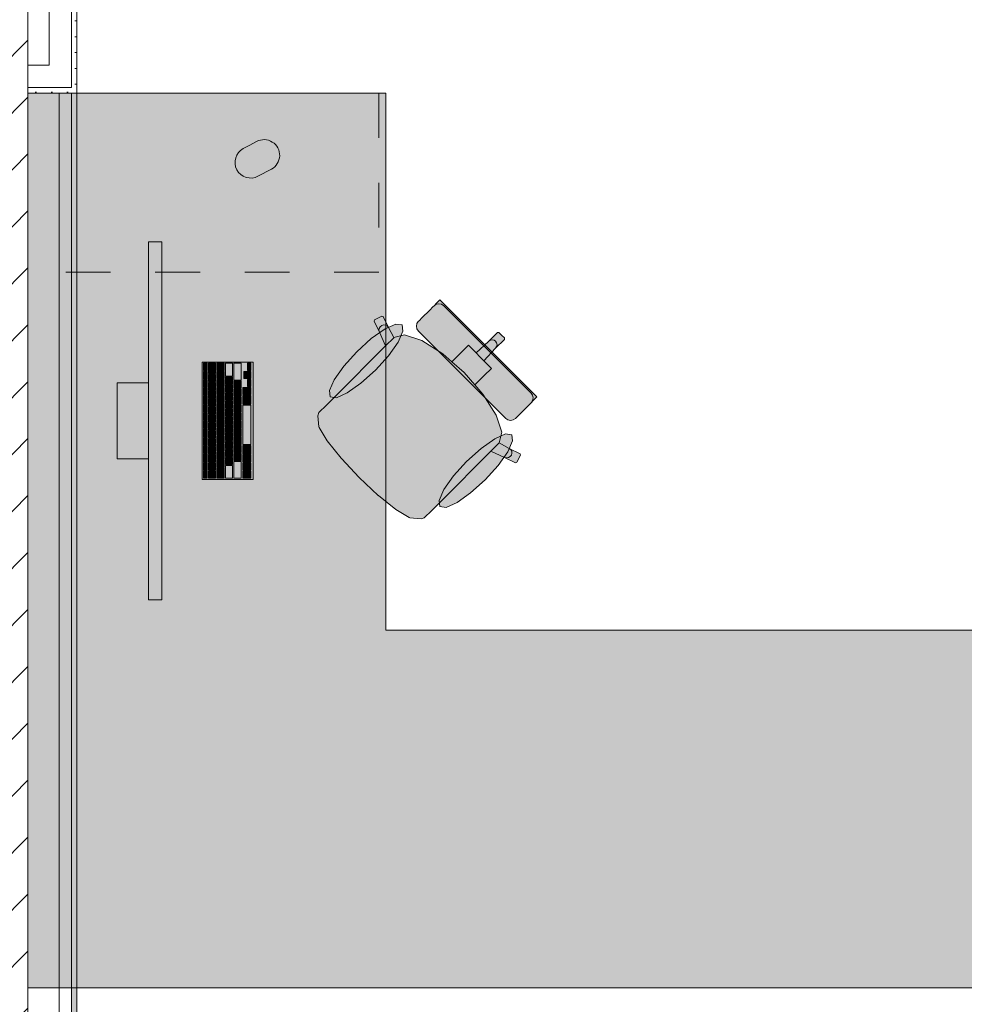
# Model space of a CAD drawing. Header units: metres. Extents: x -3.6 to 84.5, y -11 to 16.8.
# Tile 190 of 256: x 36.6 to 38.7, y 10.7 to 12.9. Entities that reach past the tile are written whole.
import ezdxf

# ---------------------------------------------------------------- set-up
doc = ezdxf.new("R2010")
doc.units = ezdxf.units.M
doc.header["$MEASUREMENT"] = 0
doc.linetypes.add('Strichlinie eng', pattern=[0.115, 0.075, -0.04])
doc.linetypes.add('Wipeout_Contour', pattern=[1, 0, -1])
for name, color, linetype in [('605 - Struktur.Wand Innen', 7, 'Continuous'), ('701 - Einrichtung.Möbel', 7, 'Continuous'), ('Neubau_606 - Struktur.Wand Innen Ausbau', 7, 'Continuous'), ('Neubau_653 - Abdeckung.TB Verkofferung', 7, 'Continuous')]:
    doc.layers.add(name, color=color, linetype=linetype)
pattern_1 = [(45, (0, 0), (-0.01767767, 0.01767767), [0, -0.025])]

msp = doc.modelspace()

# ---------------------------------------------------------------- hatches: boundary and pattern name
at = {"layer": '701 - Einrichtung.Möbel', "linetype": 'Continuous', "lineweight": 0, "true_color": 0x3a3a3a}
for points in [[(36.61, 10.69), (38.81, 10.69), (38.81, 11.49), (37.41, 11.49), (37.41, 12.69), (36.61, 12.69)], [(37.1066, 12.5741), (37.0916, 12.5661, 0.994302), (37.1245, 12.5043), (37.1545, 12.5203, 1), (37.1216, 12.5821)], [(36.9099, 11.5578), (36.9099, 12.3578), (36.8799, 12.3578), (36.8799, 11.5578)], [(37.483, 12.1582), (37.5806, 12.0606), (37.6398, 12.1197), (37.5313, 12.2282), (37.526, 12.2229), (37.5236, 12.2205), (37.5181, 12.215), (37.5156, 12.2125), (37.5085, 12.2054), (37.4911, 12.188), (37.4853, 12.1822), (37.4829, 12.1798), (37.4796, 12.1749), (37.4785, 12.169), (37.4797, 12.1632)], [(37.297, 12.0123), (37.2775, 11.9928), (37.2608, 11.9761), (37.2585, 11.9691), (37.2608, 11.9439), (37.2614, 11.9424), (37.2792, 11.913), (37.3107, 11.8739), (37.3112, 11.8733), (37.3509, 11.8309), (37.6691, 12.1491), (37.6629, 12.1553), (37.6597, 12.1552), (37.6398, 12.1353), (37.612, 12.1093), (37.5949, 12.1265), (37.5787, 12.1104), (37.5579, 12.0895), (37.5374, 12.1074), (37.4906, 12.137), (37.4523, 12.1497), (37.4284, 12.1436), (37.4161, 12.1663), (37.404, 12.1907), (37.4011, 12.1916), (37.3849, 12.1831), (37.3839, 12.1801), (37.3959, 12.1558), (37.4097, 12.1251)], [(37.3456, 12.1122), (37.3164, 12.0799), (37.2948, 12.0494), (37.2841, 12.0252), (37.2859, 12.0112), (37.2999, 12.0094), (37.3241, 12.0201), (37.3546, 12.0417), (37.3869, 12.0709), (37.4161, 12.1032), (37.4377, 12.1338), (37.4484, 12.1579), (37.4466, 12.1719), (37.4326, 12.1737), (37.4085, 12.163), (37.3779, 12.1414)], [(37.5323, 11.7769), (37.6451, 11.8897), (37.6758, 11.8759), (37.7001, 11.8639), (37.7031, 11.8649), (37.7116, 11.881), (37.7107, 11.884), (37.6863, 11.896), (37.6636, 11.9084), (37.6697, 11.9323), (37.657, 11.9706), (37.6274, 12.0174), (37.6095, 12.0378), (37.6304, 12.0587), (37.6465, 12.0749), (37.6294, 12.092), (37.6553, 12.1198), (37.6752, 12.1397), (37.6753, 12.1429), (37.6691, 12.1491), (37.3509, 11.8309), (37.3933, 11.7911), (37.3939, 11.7907), (37.433, 11.7592), (37.4624, 11.7414), (37.464, 11.7408), (37.4891, 11.7384), (37.4961, 11.7407), (37.5128, 11.7575)], [(37.6782, 11.963), (37.6832, 11.9596), (37.689, 11.9585), (37.6949, 11.9596), (37.6998, 11.9629), (37.7023, 11.9653), (37.708, 11.9711), (37.7254, 11.9885), (37.7326, 11.9956), (37.735, 11.9981), (37.7405, 12.0036), (37.7429, 12.006), (37.7482, 12.0113), (37.6398, 12.1197), (37.5806, 12.0606)], [(37.1139, 11.8268), (37.1139, 12.0888), (36.9999, 12.0888), (36.9999, 11.8268)], [(37.0109, 12.0783), (37.0109, 12.0866), (37.0107, 12.0868), (37.0031, 12.0868), (37.0029, 12.0866), (37.0029, 12.07), (37.0031, 12.0698), (37.0107, 12.0698), (37.0109, 12.07)], [(37.0299, 12.0748), (37.0299, 12.0861), (37.0297, 12.0863), (37.0141, 12.0863), (37.0139, 12.0861), (37.0139, 12.0635), (37.0141, 12.0633), (37.0297, 12.0633), (37.0299, 12.0635)], [(37.0489, 12.0783), (37.0489, 12.0861), (37.0487, 12.0863), (37.0331, 12.0863), (37.0329, 12.0861), (37.0329, 12.0705), (37.0331, 12.0703), (37.0487, 12.0703), (37.0489, 12.0705)], [(37.0679, 12.0721), (37.0679, 12.0861), (37.0677, 12.0863), (37.0521, 12.0863), (37.0519, 12.0861), (37.0519, 12.058), (37.0521, 12.0578), (37.0677, 12.0578), (37.0679, 12.058)], [(37.0869, 12.0676), (37.0869, 12.0861), (37.0867, 12.0863), (37.0711, 12.0863), (37.0709, 12.0861), (37.0709, 12.049), (37.0711, 12.0488), (37.0867, 12.0488), (37.0869, 12.049)], [(37.1089, 12.0783), (37.1089, 12.0861), (37.1087, 12.0863), (37.1011, 12.0863), (37.1009, 12.0861), (37.1009, 12.0705), (37.1011, 12.0703), (37.1087, 12.0703), (37.1089, 12.0705)], [(37.0109, 12.0598), (37.0109, 12.0681), (37.0107, 12.0683), (37.0031, 12.0683), (37.0029, 12.0681), (37.0029, 12.0515), (37.0031, 12.0513), (37.0107, 12.0513), (37.0109, 12.0515)], [(37.0489, 12.0603), (37.0489, 12.0681), (37.0487, 12.0683), (37.0331, 12.0683), (37.0329, 12.0681), (37.0329, 12.0525), (37.0331, 12.0523), (37.0487, 12.0523), (37.0489, 12.0525)], [(37.1009, 12.0603), (37.1009, 12.0681), (37.1007, 12.0683), (37.0931, 12.0683), (37.0929, 12.0681), (37.0929, 12.0525), (37.0931, 12.0523), (37.1007, 12.0523), (37.1009, 12.0525)], [(37.1089, 12.0603), (37.1089, 12.0681), (37.1087, 12.0683), (37.1011, 12.0683), (37.1009, 12.0681), (37.1009, 12.0525), (37.1011, 12.0523), (37.1087, 12.0523), (37.1089, 12.0525)], [(36.8799, 12.0428), (36.8099, 12.0428), (36.8099, 11.8728), (36.8799, 11.8728)], [(37.0109, 12.0413), (37.0109, 12.0496), (37.0107, 12.0498), (37.0031, 12.0498), (37.0029, 12.0496), (37.0029, 12.033), (37.0031, 12.0328), (37.0107, 12.0328), (37.0109, 12.033)], [(37.0299, 12.0533), (37.0299, 12.0611), (37.0297, 12.0613), (37.0141, 12.0613), (37.0139, 12.0611), (37.0139, 12.0455), (37.0141, 12.0453), (37.0297, 12.0453), (37.0299, 12.0455)], [(37.0299, 12.0353), (37.0299, 12.0431), (37.0297, 12.0433), (37.0141, 12.0433), (37.0139, 12.0431), (37.0139, 12.0275), (37.0141, 12.0273), (37.0297, 12.0273), (37.0299, 12.0275)], [(37.0489, 12.0423), (37.0489, 12.0501), (37.0487, 12.0503), (37.0331, 12.0503), (37.0329, 12.0501), (37.0329, 12.0345), (37.0331, 12.0343), (37.0487, 12.0343), (37.0489, 12.0345)], [(37.0679, 12.0478), (37.0679, 12.0556), (37.0677, 12.0558), (37.0521, 12.0558), (37.0519, 12.0556), (37.0519, 12.04), (37.0521, 12.0398), (37.0677, 12.0398), (37.0679, 12.04)], [(37.0869, 12.0388), (37.0869, 12.0466), (37.0867, 12.0468), (37.0711, 12.0468), (37.0709, 12.0466), (37.0709, 12.031), (37.0711, 12.0308), (37.0867, 12.0308), (37.0869, 12.031)], [(37.1089, 12.0423), (37.1089, 12.0501), (37.1087, 12.0503), (37.1011, 12.0503), (37.1009, 12.0501), (37.1009, 12.0345), (37.1011, 12.0343), (37.1087, 12.0343), (37.1089, 12.0345)], [(37.0109, 12.0228), (37.0109, 12.0311), (37.0107, 12.0313), (37.0031, 12.0313), (37.0029, 12.0311), (37.0029, 12.0145), (37.0031, 12.0143), (37.0107, 12.0143), (37.0109, 12.0145)], [(37.0299, 12.0173), (37.0299, 12.0251), (37.0297, 12.0253), (37.0141, 12.0253), (37.0139, 12.0251), (37.0139, 12.0095), (37.0141, 12.0093), (37.0297, 12.0093), (37.0299, 12.0095)], [(37.0489, 12.0243), (37.0489, 12.0321), (37.0487, 12.0323), (37.0331, 12.0323), (37.0329, 12.0321), (37.0329, 12.0165), (37.0331, 12.0163), (37.0487, 12.0163), (37.0489, 12.0165)], [(37.0679, 12.0298), (37.0679, 12.0376), (37.0677, 12.0378), (37.0521, 12.0378), (37.0519, 12.0376), (37.0519, 12.022), (37.0521, 12.0218), (37.0677, 12.0218), (37.0679, 12.022)], [(37.0679, 12.0118), (37.0679, 12.0196), (37.0677, 12.0198), (37.0521, 12.0198), (37.0519, 12.0196), (37.0519, 12.004), (37.0521, 12.0038), (37.0677, 12.0038), (37.0679, 12.004)], [(37.0869, 12.0208), (37.0869, 12.0286), (37.0867, 12.0288), (37.0711, 12.0288), (37.0709, 12.0286), (37.0709, 12.013), (37.0711, 12.0128), (37.0867, 12.0128), (37.0869, 12.013)], [(37.1089, 12.0243), (37.1089, 12.0321), (37.1087, 12.0323), (37.0911, 12.0323), (37.0909, 12.0321), (37.0909, 12.0165), (37.0911, 12.0163), (37.1087, 12.0163), (37.1089, 12.0165)], [(37.0109, 12.0043), (37.0109, 12.0126), (37.0107, 12.0128), (37.0031, 12.0128), (37.0029, 12.0126), (37.0029, 11.996), (37.0031, 11.9958), (37.0107, 11.9958), (37.0109, 11.996)], [(37.0299, 11.9993), (37.0299, 12.0071), (37.0297, 12.0073), (37.0141, 12.0073), (37.0139, 12.0071), (37.0139, 11.9915), (37.0141, 11.9913), (37.0297, 11.9913), (37.0299, 11.9915)], [(37.0489, 12.0063), (37.0489, 12.0141), (37.0487, 12.0143), (37.0331, 12.0143), (37.0329, 12.0141), (37.0329, 11.9985), (37.0331, 11.9983), (37.0487, 11.9983), (37.0489, 11.9985)], [(37.0489, 11.9883), (37.0489, 11.9961), (37.0487, 11.9963), (37.0331, 11.9963), (37.0329, 11.9961), (37.0329, 11.9805), (37.0331, 11.9803), (37.0487, 11.9803), (37.0489, 11.9805)], [(37.0679, 11.9938), (37.0679, 12.0016), (37.0677, 12.0018), (37.0521, 12.0018), (37.0519, 12.0016), (37.0519, 11.986), (37.0521, 11.9858), (37.0677, 11.9858), (37.0679, 11.986)], [(37.0869, 12.0028), (37.0869, 12.0106), (37.0867, 12.0108), (37.0711, 12.0108), (37.0709, 12.0106), (37.0709, 11.995), (37.0711, 11.9948), (37.0867, 11.9948), (37.0869, 11.995)], [(37.1089, 12.0046), (37.1089, 12.0141), (37.1087, 12.0143), (37.0911, 12.0143), (37.0909, 12.0141), (37.0909, 11.995), (37.0911, 11.9948), (37.1087, 11.9948), (37.1089, 11.995)], [(37.0109, 11.9858), (37.0109, 11.9941), (37.0107, 11.9943), (37.0031, 11.9943), (37.0029, 11.9941), (37.0029, 11.9775), (37.0031, 11.9773), (37.0107, 11.9773), (37.0109, 11.9775)], [(37.0109, 11.9673), (37.0109, 11.9756), (37.0107, 11.9758), (37.0031, 11.9758), (37.0029, 11.9756), (37.0029, 11.959), (37.0031, 11.9588), (37.0107, 11.9588), (37.0109, 11.959)], [(37.0299, 11.9813), (37.0299, 11.9891), (37.0297, 11.9893), (37.0141, 11.9893), (37.0139, 11.9891), (37.0139, 11.9735), (37.0141, 11.9733), (37.0297, 11.9733), (37.0299, 11.9735)], [(37.0489, 11.9703), (37.0489, 11.9781), (37.0487, 11.9783), (37.0331, 11.9783), (37.0329, 11.9781), (37.0329, 11.9625), (37.0331, 11.9623), (37.0487, 11.9623), (37.0489, 11.9625)], [(37.0679, 11.9758), (37.0679, 11.9836), (37.0677, 11.9838), (37.0521, 11.9838), (37.0519, 11.9836), (37.0519, 11.968), (37.0521, 11.9678), (37.0677, 11.9678), (37.0679, 11.968)], [(37.0869, 11.9848), (37.0869, 11.9926), (37.0867, 11.9928), (37.0711, 11.9928), (37.0709, 11.9926), (37.0709, 11.977), (37.0711, 11.9768), (37.0867, 11.9768), (37.0869, 11.977)], [(37.0869, 11.9668), (37.0869, 11.9746), (37.0867, 11.9748), (37.0711, 11.9748), (37.0709, 11.9746), (37.0709, 11.959), (37.0711, 11.9588), (37.0867, 11.9588), (37.0869, 11.959)], [(37.1089, 11.9488), (37.1089, 11.9926), (37.1087, 11.9928), (37.0911, 11.9928), (37.0909, 11.9926), (37.0909, 11.905), (37.0911, 11.9048), (37.1087, 11.9048), (37.1089, 11.905)], [(37.0109, 11.9488), (37.0109, 11.9571), (37.0107, 11.9573), (37.0031, 11.9573), (37.0029, 11.9571), (37.0029, 11.9405), (37.0031, 11.9403), (37.0107, 11.9403), (37.0109, 11.9405)], [(37.0299, 11.9633), (37.0299, 11.9711), (37.0297, 11.9713), (37.0141, 11.9713), (37.0139, 11.9711), (37.0139, 11.9555), (37.0141, 11.9553), (37.0297, 11.9553), (37.0299, 11.9555)], [(37.0299, 11.9453), (37.0299, 11.9531), (37.0297, 11.9533), (37.0141, 11.9533), (37.0139, 11.9531), (37.0139, 11.9375), (37.0141, 11.9373), (37.0297, 11.9373), (37.0299, 11.9375)], [(37.0489, 11.9523), (37.0489, 11.9601), (37.0487, 11.9603), (37.0331, 11.9603), (37.0329, 11.9601), (37.0329, 11.9445), (37.0331, 11.9443), (37.0487, 11.9443), (37.0489, 11.9445)], [(37.0679, 11.9578), (37.0679, 11.9656), (37.0677, 11.9658), (37.0521, 11.9658), (37.0519, 11.9656), (37.0519, 11.95), (37.0521, 11.9498), (37.0677, 11.9498), (37.0679, 11.95)], [(37.0869, 11.9488), (37.0869, 11.9566), (37.0867, 11.9568), (37.0711, 11.9568), (37.0709, 11.9566), (37.0709, 11.941), (37.0711, 11.9408), (37.0867, 11.9408), (37.0869, 11.941)], [(37.0109, 11.9303), (37.0109, 11.9386), (37.0107, 11.9388), (37.0031, 11.9388), (37.0029, 11.9386), (37.0029, 11.922), (37.0031, 11.9218), (37.0107, 11.9218), (37.0109, 11.922)], [(37.0299, 11.9273), (37.0299, 11.9351), (37.0297, 11.9353), (37.0141, 11.9353), (37.0139, 11.9351), (37.0139, 11.9195), (37.0141, 11.9193), (37.0297, 11.9193), (37.0299, 11.9195)], [(37.0489, 11.9343), (37.0489, 11.9421), (37.0487, 11.9423), (37.0331, 11.9423), (37.0329, 11.9421), (37.0329, 11.9265), (37.0331, 11.9263), (37.0487, 11.9263), (37.0489, 11.9265)], [(37.0679, 11.9398), (37.0679, 11.9476), (37.0677, 11.9478), (37.0521, 11.9478), (37.0519, 11.9476), (37.0519, 11.932), (37.0521, 11.9318), (37.0677, 11.9318), (37.0679, 11.932)], [(37.0679, 11.9218), (37.0679, 11.9296), (37.0677, 11.9298), (37.0521, 11.9298), (37.0519, 11.9296), (37.0519, 11.914), (37.0521, 11.9138), (37.0677, 11.9138), (37.0679, 11.914)], [(37.0869, 11.9308), (37.0869, 11.9386), (37.0867, 11.9388), (37.0711, 11.9388), (37.0709, 11.9386), (37.0709, 11.923), (37.0711, 11.9228), (37.0867, 11.9228), (37.0869, 11.923)], [(37.0109, 11.9118), (37.0109, 11.9201), (37.0107, 11.9203), (37.0031, 11.9203), (37.0029, 11.9201), (37.0029, 11.9035), (37.0031, 11.9033), (37.0107, 11.9033), (37.0109, 11.9035)], [(37.0299, 11.9093), (37.0299, 11.9171), (37.0297, 11.9173), (37.0141, 11.9173), (37.0139, 11.9171), (37.0139, 11.9015), (37.0141, 11.9013), (37.0297, 11.9013), (37.0299, 11.9015)], [(37.0489, 11.9163), (37.0489, 11.9241), (37.0487, 11.9243), (37.0331, 11.9243), (37.0329, 11.9241), (37.0329, 11.9085), (37.0331, 11.9083), (37.0487, 11.9083), (37.0489, 11.9085)], [(37.0679, 11.9038), (37.0679, 11.9116), (37.0677, 11.9118), (37.0521, 11.9118), (37.0519, 11.9116), (37.0519, 11.896), (37.0521, 11.8958), (37.0677, 11.8958), (37.0679, 11.896)], [(37.0869, 11.9128), (37.0869, 11.9206), (37.0867, 11.9208), (37.0711, 11.9208), (37.0709, 11.9206), (37.0709, 11.905), (37.0711, 11.9048), (37.0867, 11.9048), (37.0869, 11.905)], [(37.6323, 11.8256), (37.6614, 11.8579), (37.683, 11.8885), (37.6938, 11.9126), (37.692, 11.9266), (37.6779, 11.9284), (37.6538, 11.9177), (37.6233, 11.8961), (37.5909, 11.8669), (37.5618, 11.8346), (37.5402, 11.804), (37.5294, 11.7799), (37.5312, 11.7659), (37.5453, 11.7641), (37.5694, 11.7748), (37.5999, 11.7964)], [(37.0109, 11.8933), (37.0109, 11.9016), (37.0107, 11.9018), (37.0031, 11.9018), (37.0029, 11.9016), (37.0029, 11.885), (37.0031, 11.8848), (37.0107, 11.8848), (37.0109, 11.885)], [(37.0299, 11.8913), (37.0299, 11.8991), (37.0297, 11.8993), (37.0141, 11.8993), (37.0139, 11.8991), (37.0139, 11.8835), (37.0141, 11.8833), (37.0297, 11.8833), (37.0299, 11.8835)], [(37.0489, 11.8983), (37.0489, 11.9061), (37.0487, 11.9063), (37.0331, 11.9063), (37.0329, 11.9061), (37.0329, 11.8905), (37.0331, 11.8903), (37.0487, 11.8903), (37.0489, 11.8905)], [(37.0489, 11.8803), (37.0489, 11.8881), (37.0487, 11.8883), (37.0331, 11.8883), (37.0329, 11.8881), (37.0329, 11.8725), (37.0331, 11.8723), (37.0487, 11.8723), (37.0489, 11.8725)], [(37.0679, 11.8858), (37.0679, 11.8936), (37.0677, 11.8938), (37.0521, 11.8938), (37.0519, 11.8936), (37.0519, 11.878), (37.0521, 11.8778), (37.0677, 11.8778), (37.0679, 11.878)], [(37.0869, 11.8948), (37.0869, 11.9026), (37.0867, 11.9028), (37.0711, 11.9028), (37.0709, 11.9026), (37.0709, 11.887), (37.0711, 11.8868), (37.0867, 11.8868), (37.0869, 11.887)], [(37.1089, 11.8931), (37.1089, 11.9026), (37.1087, 11.9028), (37.0911, 11.9028), (37.0909, 11.9026), (37.0909, 11.8835), (37.0911, 11.8833), (37.1087, 11.8833), (37.1089, 11.8835)], [(37.0109, 11.8748), (37.0109, 11.8831), (37.0107, 11.8833), (37.0031, 11.8833), (37.0029, 11.8831), (37.0029, 11.8665), (37.0031, 11.8663), (37.0107, 11.8663), (37.0109, 11.8665)], [(37.0109, 11.8563), (37.0109, 11.8646), (37.0107, 11.8648), (37.0031, 11.8648), (37.0029, 11.8646), (37.0029, 11.848), (37.0031, 11.8478), (37.0107, 11.8478), (37.0109, 11.848)], [(37.0299, 11.8733), (37.0299, 11.8811), (37.0297, 11.8813), (37.0141, 11.8813), (37.0139, 11.8811), (37.0139, 11.8655), (37.0141, 11.8653), (37.0297, 11.8653), (37.0299, 11.8655)], [(37.0489, 11.8623), (37.0489, 11.8701), (37.0487, 11.8703), (37.0331, 11.8703), (37.0329, 11.8701), (37.0329, 11.8545), (37.0331, 11.8543), (37.0487, 11.8543), (37.0489, 11.8545)], [(37.0679, 11.8678), (37.0679, 11.8756), (37.0677, 11.8758), (37.0521, 11.8758), (37.0519, 11.8756), (37.0519, 11.86), (37.0521, 11.8598), (37.0677, 11.8598), (37.0679, 11.86)], [(37.0869, 11.8768), (37.0869, 11.8846), (37.0867, 11.8848), (37.0711, 11.8848), (37.0709, 11.8846), (37.0709, 11.869), (37.0711, 11.8688), (37.0867, 11.8688), (37.0869, 11.869)], [(37.0869, 11.8481), (37.0869, 11.8666), (37.0867, 11.8668), (37.0711, 11.8668), (37.0709, 11.8666), (37.0709, 11.8295), (37.0711, 11.8293), (37.0867, 11.8293), (37.0869, 11.8295)], [(37.1089, 11.8733), (37.1089, 11.8811), (37.1087, 11.8813), (37.0911, 11.8813), (37.0909, 11.8811), (37.0909, 11.8655), (37.0911, 11.8653), (37.1087, 11.8653), (37.1089, 11.8655)], [(37.0109, 11.8378), (37.0109, 11.8461), (37.0107, 11.8463), (37.0031, 11.8463), (37.0029, 11.8461), (37.0029, 11.8295), (37.0031, 11.8293), (37.0107, 11.8293), (37.0109, 11.8295)], [(37.0299, 11.8553), (37.0299, 11.8631), (37.0297, 11.8633), (37.0141, 11.8633), (37.0139, 11.8631), (37.0139, 11.8475), (37.0141, 11.8473), (37.0297, 11.8473), (37.0299, 11.8475)], [(37.0299, 11.8373), (37.0299, 11.8451), (37.0297, 11.8453), (37.0141, 11.8453), (37.0139, 11.8451), (37.0139, 11.8295), (37.0141, 11.8293), (37.0297, 11.8293), (37.0299, 11.8295)], [(37.0489, 11.8408), (37.0489, 11.8521), (37.0487, 11.8523), (37.0331, 11.8523), (37.0329, 11.8521), (37.0329, 11.8295), (37.0331, 11.8293), (37.0487, 11.8293), (37.0489, 11.8295)], [(37.0679, 11.8436), (37.0679, 11.8576), (37.0677, 11.8578), (37.0521, 11.8578), (37.0519, 11.8576), (37.0519, 11.8295), (37.0521, 11.8293), (37.0677, 11.8293), (37.0679, 11.8295)], [(37.1089, 11.8553), (37.1089, 11.8631), (37.1087, 11.8633), (37.0911, 11.8633), (37.0909, 11.8631), (37.0909, 11.8475), (37.0911, 11.8473), (37.1087, 11.8473), (37.1089, 11.8475)], [(37.1089, 11.8373), (37.1089, 11.8451), (37.1087, 11.8453), (37.0911, 11.8453), (37.0909, 11.8451), (37.0909, 11.8295), (37.0911, 11.8293), (37.1087, 11.8293), (37.1089, 11.8295)]]:
    msp.add_hatch(color=250, dxfattribs=at).paths.add_polyline_path(points)
at = {"layer": 'Neubau_606 - Struktur.Wand Innen Ausbau', "linetype": 'Continuous', "lineweight": 0, "true_color": 0x000000}
h = msp.add_hatch(dxfattribs=at)
h.set_pattern_fill('Gips_0001', color=18, style=0, pattern_type=2)
h.set_pattern_definition(pattern_1)
h.paths.add_polyline_path([(36.72, 12.7025), (36.72, 13.445), (36.7075, 13.445), (36.7075, 12.7025)])
h = msp.add_hatch(dxfattribs=at)
h.set_pattern_fill('Gips_0001', color=18, style=0, pattern_type=2)
h.set_pattern_definition(pattern_1)
h.paths.add_polyline_path([(36.7075, 12.7025), (36.7075, 12.69), (36.72, 12.69)])
h = msp.add_hatch(dxfattribs=at)
h.set_pattern_fill('Gips_0001', color=18, style=0, pattern_type=2)
h.set_pattern_definition(pattern_1)
h.paths.add_polyline_path([(36.7075, 12.7025), (36.72, 12.69), (36.72, 12.7025)])
at = {"layer": 'Neubau_653 - Abdeckung.TB Verkofferung', "linetype": 'Continuous', "lineweight": 0, "true_color": 0x000000}
h = msp.add_hatch(dxfattribs=at)
h.set_pattern_fill('Gips_0001', color=18, style=0, pattern_type=2)
h.set_pattern_definition(pattern_1)
h.paths.add_polyline_path([(36.72, 8.6495), (36.72, 12.69), (36.7075, 12.69), (36.7075, 8.6495)])

# ---------------------------------------------------------------- linework, layer by layer
at = {"layer": '701 - Einrichtung.Möbel', "color": 7, "linetype": 'Strichlinie eng', "lineweight": 5, "true_color": 0xebebeb}
for p, q in [((37.395, 12.69), (37.395, 12.29)), ((37.395, 12.29), (36.61, 12.29))]:
    msp.add_line(p, q, dxfattribs=at)
at = {"layer": '701 - Einrichtung.Möbel', "color": 7, "linetype": 'Continuous', "lineweight": 5, "true_color": 0xebebeb}
for p, q in [((37.5181, 12.215), (37.5236, 12.2205)), ((37.5231, 12.2183), (37.5181, 12.215)), ((37.5289, 12.2194), (37.5231, 12.2183)), ((37.5236, 12.2205), (37.526, 12.2229)), ((37.526, 12.2229), (37.5313, 12.2282)), ((37.5347, 12.2182), (37.5289, 12.2194)), ((37.5313, 12.2282), (37.6398, 12.1197)), ((37.5397, 12.2149), (37.5347, 12.2182)), ((37.4911, 12.188), (37.5085, 12.2054)), ((37.5085, 12.2054), (37.5156, 12.2125)), ((37.5156, 12.2125), (37.5181, 12.215)), ((37.6373, 12.1173), (37.5397, 12.2149)), ((37.3839, 12.1801), (37.3849, 12.1831)), ((37.3959, 12.1558), (37.3839, 12.1801)), ((37.3849, 12.1831), (37.4011, 12.1916)), ((37.4011, 12.1916), (37.404, 12.1907)), ((37.4011, 12.1709), (37.4053, 12.1722)), ((37.404, 12.1907), (37.4161, 12.1663)), ((37.4053, 12.1722), (37.4097, 12.1718)), ((37.4097, 12.1718), (37.4134, 12.1697)), ((37.4785, 12.169), (37.4796, 12.1749)), ((37.4796, 12.1749), (37.4829, 12.1798)), ((37.4829, 12.1798), (37.4853, 12.1822)), ((37.4853, 12.1822), (37.4911, 12.188)), ((37.3948, 12.16), (37.3954, 12.1643)), ((37.3959, 12.1558), (37.3948, 12.16)), ((37.3954, 12.1643), (37.3976, 12.1681)), ((37.4097, 12.1251), (37.3959, 12.1558)), ((37.3976, 12.1681), (37.4011, 12.1709)), ((37.4134, 12.1697), (37.4161, 12.1663)), ((37.4161, 12.1663), (37.4284, 12.1436)), ((37.4284, 12.1436), (37.4523, 12.1497)), ((37.4523, 12.1497), (37.4906, 12.137)), ((37.4797, 12.1632), (37.4785, 12.169)), ((37.483, 12.1582), (37.4797, 12.1632)), ((37.5806, 12.0606), (37.483, 12.1582)), ((37.6398, 12.1353), (37.6597, 12.1552)), ((37.6597, 12.1552), (37.6629, 12.1553)), ((37.6629, 12.1553), (37.6691, 12.1491)), ((37.4282, 12.1435), (37.4097, 12.1251)), ((37.4282, 12.1435), (37.4284, 12.1436)), ((37.4906, 12.137), (37.5374, 12.1074)), ((37.612, 12.1093), (37.6398, 12.1353)), ((37.6398, 12.1353), (37.6435, 12.1378)), ((37.6435, 12.1378), (37.6478, 12.1388)), ((37.6478, 12.1388), (37.6521, 12.138)), ((37.6521, 12.138), (37.6557, 12.1356)), ((37.6553, 12.1198), (37.6752, 12.1397)), ((37.658, 12.1321), (37.6557, 12.1356)), ((37.6578, 12.1235), (37.6588, 12.1278)), ((37.6588, 12.1278), (37.658, 12.1321)), ((37.6753, 12.1429), (37.6691, 12.1491)), ((37.6752, 12.1397), (37.6753, 12.1429)), ((37.297, 12.0123), (37.4097, 12.1251)), ((37.5374, 12.1074), (37.5579, 12.0895)), ((37.5579, 12.0895), (37.5787, 12.1104)), ((37.5787, 12.1104), (37.5949, 12.1265)), ((37.5949, 12.1265), (37.612, 12.1093)), ((37.612, 12.1093), (37.6207, 12.1007)), ((37.6294, 12.092), (37.6553, 12.1198)), ((37.6373, 12.1173), (37.7349, 12.0197)), ((37.7482, 12.0113), (37.6398, 12.1197)), ((37.6553, 12.1198), (37.6578, 12.1235)), ((37.5579, 12.0895), (37.5854, 12.0654)), ((37.6294, 12.092), (37.6207, 12.1007)), ((37.6465, 12.0749), (37.6294, 12.092)), ((37.6095, 12.0378), (37.5854, 12.0654)), ((37.6304, 12.0587), (37.6465, 12.0749)), ((37.5806, 12.0606), (37.6782, 11.963)), ((37.6095, 12.0378), (37.6304, 12.0587)), ((37.6274, 12.0174), (37.6095, 12.0378)), ((37.7349, 12.0197), (37.7383, 12.0147)), ((37.2775, 11.9928), (37.297, 12.0123)), ((37.657, 11.9706), (37.6274, 12.0174)), ((37.7254, 11.9885), (37.7326, 11.9956)), ((37.7326, 11.9956), (37.735, 11.9981)), ((37.735, 11.9981), (37.7405, 12.0036)), ((37.7383, 12.003), (37.735, 11.9981)), ((37.7383, 12.0147), (37.7395, 12.0089)), ((37.7395, 12.0089), (37.7383, 12.003)), ((37.7405, 12.0036), (37.7429, 12.006)), ((37.7429, 12.006), (37.7482, 12.0113)), ((37.2585, 11.9691), (37.2608, 11.9761)), ((37.2608, 11.9761), (37.2775, 11.9928)), ((37.708, 11.9711), (37.7254, 11.9885)), ((37.2608, 11.9439), (37.2585, 11.9691)), ((37.6697, 11.9323), (37.657, 11.9706)), ((37.6782, 11.963), (37.6832, 11.9596)), ((37.6832, 11.9596), (37.689, 11.9585)), ((37.689, 11.9585), (37.6949, 11.9596)), ((37.6949, 11.9596), (37.6998, 11.9629)), ((37.6998, 11.9629), (37.7023, 11.9653)), ((37.7023, 11.9653), (37.708, 11.9711)), ((37.2614, 11.9424), (37.2608, 11.9439)), ((37.2792, 11.913), (37.2614, 11.9424)), ((37.6636, 11.9084), (37.6697, 11.9323)), ((37.3107, 11.8739), (37.2792, 11.913)), ((37.6635, 11.9082), (37.6451, 11.8897)), ((37.6635, 11.9082), (37.6636, 11.9084)), ((37.6863, 11.896), (37.6636, 11.9084)), ((37.5323, 11.7769), (37.6451, 11.8897)), ((37.6451, 11.8897), (37.6758, 11.8759)), ((37.6897, 11.8934), (37.6863, 11.896)), ((37.7107, 11.884), (37.6863, 11.896)), ((37.6918, 11.8897), (37.6897, 11.8934)), ((37.6922, 11.8853), (37.6918, 11.8897)), ((37.3112, 11.8733), (37.3107, 11.8739)), ((37.3509, 11.8309), (37.3112, 11.8733)), ((37.6758, 11.8759), (37.68, 11.8748)), ((37.6758, 11.8759), (37.7001, 11.8639)), ((37.68, 11.8748), (37.6843, 11.8754)), ((37.6843, 11.8754), (37.6882, 11.8776)), ((37.6882, 11.8776), (37.6909, 11.8811)), ((37.6909, 11.8811), (37.6922, 11.8853)), ((37.7001, 11.8639), (37.7031, 11.8649)), ((37.7031, 11.8649), (37.7116, 11.881)), ((37.7116, 11.881), (37.7107, 11.884)), ((37.3509, 11.8309), (37.3933, 11.7911)), ((37.3933, 11.7911), (37.3939, 11.7907)), ((37.3939, 11.7907), (37.433, 11.7592)), ((37.5128, 11.7575), (37.5323, 11.7769)), ((37.433, 11.7592), (37.4624, 11.7414)), ((37.4961, 11.7407), (37.5128, 11.7575)), ((37.4624, 11.7414), (37.464, 11.7408)), ((37.464, 11.7408), (37.4891, 11.7384)), ((37.4891, 11.7384), (37.4961, 11.7407))]:
    msp.add_line(p, q, dxfattribs=at)
at = {"layer": '701 - Einrichtung.Möbel', "color": 7, "linetype": 'Continuous', "lineweight": 5, "true_color": 0xebebeb, "flags": 128}
for points in [[(36.61, 10.69), (36.61, 12.69), (37.41, 12.69), (37.41, 11.49), (38.81, 11.49), (38.81, 10.69)], [(36.9099, 11.5578), (36.9099, 12.3578), (36.8799, 12.3578), (36.8799, 11.5578)], [(37.3456, 12.1122), (37.3779, 12.1414), (37.4085, 12.163), (37.4326, 12.1737), (37.4466, 12.1719), (37.4484, 12.1579), (37.4377, 12.1338), (37.4161, 12.1032), (37.3869, 12.0709), (37.3546, 12.0417), (37.3241, 12.0201), (37.2999, 12.0094), (37.2859, 12.0112), (37.2841, 12.0252), (37.2948, 12.0494), (37.3164, 12.0799)], [(37.1139, 11.8268), (37.1139, 12.0888), (36.9999, 12.0888), (36.9999, 11.8268)], [(37.0109, 12.0783), (37.0109, 12.0866), (37.0107, 12.0868), (37.0031, 12.0868), (37.0029, 12.0866), (37.0029, 12.07), (37.0031, 12.0698), (37.0107, 12.0698), (37.0109, 12.07)], [(37.0299, 12.0748), (37.0299, 12.0861), (37.0297, 12.0863), (37.0141, 12.0863), (37.0139, 12.0861), (37.0139, 12.0635), (37.0141, 12.0633), (37.0297, 12.0633), (37.0299, 12.0635)], [(37.0489, 12.0783), (37.0489, 12.0861), (37.0487, 12.0863), (37.0331, 12.0863), (37.0329, 12.0861), (37.0329, 12.0705), (37.0331, 12.0703), (37.0487, 12.0703), (37.0489, 12.0705)], [(37.0679, 12.0721), (37.0679, 12.0861), (37.0677, 12.0863), (37.0521, 12.0863), (37.0519, 12.0861), (37.0519, 12.058), (37.0521, 12.0578), (37.0677, 12.0578), (37.0679, 12.058)], [(37.0869, 12.0676), (37.0869, 12.0861), (37.0867, 12.0863), (37.0711, 12.0863), (37.0709, 12.0861), (37.0709, 12.049), (37.0711, 12.0488), (37.0867, 12.0488), (37.0869, 12.049)], [(37.1089, 12.0783), (37.1089, 12.0861), (37.1087, 12.0863), (37.1011, 12.0863), (37.1009, 12.0861), (37.1009, 12.0705), (37.1011, 12.0703), (37.1087, 12.0703), (37.1089, 12.0705)], [(37.0109, 12.0598), (37.0109, 12.0681), (37.0107, 12.0683), (37.0031, 12.0683), (37.0029, 12.0681), (37.0029, 12.0515), (37.0031, 12.0513), (37.0107, 12.0513), (37.0109, 12.0515)], [(37.0489, 12.0603), (37.0489, 12.0681), (37.0487, 12.0683), (37.0331, 12.0683), (37.0329, 12.0681), (37.0329, 12.0525), (37.0331, 12.0523), (37.0487, 12.0523), (37.0489, 12.0525)], [(37.1009, 12.0603), (37.1009, 12.0681), (37.1007, 12.0683), (37.0931, 12.0683), (37.0929, 12.0681), (37.0929, 12.0525), (37.0931, 12.0523), (37.1007, 12.0523), (37.1009, 12.0525)], [(37.1089, 12.0603), (37.1089, 12.0681), (37.1087, 12.0683), (37.1011, 12.0683), (37.1009, 12.0681), (37.1009, 12.0525), (37.1011, 12.0523), (37.1087, 12.0523), (37.1089, 12.0525)], [(36.8799, 12.0428), (36.8099, 12.0428), (36.8099, 11.8728), (36.8799, 11.8728)], [(37.0109, 12.0413), (37.0109, 12.0496), (37.0107, 12.0498), (37.0031, 12.0498), (37.0029, 12.0496), (37.0029, 12.033), (37.0031, 12.0328), (37.0107, 12.0328), (37.0109, 12.033)], [(37.0299, 12.0533), (37.0299, 12.0611), (37.0297, 12.0613), (37.0141, 12.0613), (37.0139, 12.0611), (37.0139, 12.0455), (37.0141, 12.0453), (37.0297, 12.0453), (37.0299, 12.0455)], [(37.0299, 12.0353), (37.0299, 12.0431), (37.0297, 12.0433), (37.0141, 12.0433), (37.0139, 12.0431), (37.0139, 12.0275), (37.0141, 12.0273), (37.0297, 12.0273), (37.0299, 12.0275)], [(37.0489, 12.0423), (37.0489, 12.0501), (37.0487, 12.0503), (37.0331, 12.0503), (37.0329, 12.0501), (37.0329, 12.0345), (37.0331, 12.0343), (37.0487, 12.0343), (37.0489, 12.0345)], [(37.0679, 12.0478), (37.0679, 12.0556), (37.0677, 12.0558), (37.0521, 12.0558), (37.0519, 12.0556), (37.0519, 12.04), (37.0521, 12.0398), (37.0677, 12.0398), (37.0679, 12.04)], [(37.0869, 12.0388), (37.0869, 12.0466), (37.0867, 12.0468), (37.0711, 12.0468), (37.0709, 12.0466), (37.0709, 12.031), (37.0711, 12.0308), (37.0867, 12.0308), (37.0869, 12.031)], [(37.1089, 12.0423), (37.1089, 12.0501), (37.1087, 12.0503), (37.1011, 12.0503), (37.1009, 12.0501), (37.1009, 12.0345), (37.1011, 12.0343), (37.1087, 12.0343), (37.1089, 12.0345)], [(37.0109, 12.0228), (37.0109, 12.0311), (37.0107, 12.0313), (37.0031, 12.0313), (37.0029, 12.0311), (37.0029, 12.0145), (37.0031, 12.0143), (37.0107, 12.0143), (37.0109, 12.0145)], [(37.0299, 12.0173), (37.0299, 12.0251), (37.0297, 12.0253), (37.0141, 12.0253), (37.0139, 12.0251), (37.0139, 12.0095), (37.0141, 12.0093), (37.0297, 12.0093), (37.0299, 12.0095)], [(37.0489, 12.0243), (37.0489, 12.0321), (37.0487, 12.0323), (37.0331, 12.0323), (37.0329, 12.0321), (37.0329, 12.0165), (37.0331, 12.0163), (37.0487, 12.0163), (37.0489, 12.0165)], [(37.0679, 12.0298), (37.0679, 12.0376), (37.0677, 12.0378), (37.0521, 12.0378), (37.0519, 12.0376), (37.0519, 12.022), (37.0521, 12.0218), (37.0677, 12.0218), (37.0679, 12.022)], [(37.0679, 12.0118), (37.0679, 12.0196), (37.0677, 12.0198), (37.0521, 12.0198), (37.0519, 12.0196), (37.0519, 12.004), (37.0521, 12.0038), (37.0677, 12.0038), (37.0679, 12.004)], [(37.0869, 12.0208), (37.0869, 12.0286), (37.0867, 12.0288), (37.0711, 12.0288), (37.0709, 12.0286), (37.0709, 12.013), (37.0711, 12.0128), (37.0867, 12.0128), (37.0869, 12.013)], [(37.1089, 12.0243), (37.1089, 12.0321), (37.1087, 12.0323), (37.0911, 12.0323), (37.0909, 12.0321), (37.0909, 12.0165), (37.0911, 12.0163), (37.1087, 12.0163), (37.1089, 12.0165)], [(37.0109, 12.0043), (37.0109, 12.0126), (37.0107, 12.0128), (37.0031, 12.0128), (37.0029, 12.0126), (37.0029, 11.996), (37.0031, 11.9958), (37.0107, 11.9958), (37.0109, 11.996)], [(37.0299, 11.9993), (37.0299, 12.0071), (37.0297, 12.0073), (37.0141, 12.0073), (37.0139, 12.0071), (37.0139, 11.9915), (37.0141, 11.9913), (37.0297, 11.9913), (37.0299, 11.9915)], [(37.0489, 12.0063), (37.0489, 12.0141), (37.0487, 12.0143), (37.0331, 12.0143), (37.0329, 12.0141), (37.0329, 11.9985), (37.0331, 11.9983), (37.0487, 11.9983), (37.0489, 11.9985)], [(37.0489, 11.9883), (37.0489, 11.9961), (37.0487, 11.9963), (37.0331, 11.9963), (37.0329, 11.9961), (37.0329, 11.9805), (37.0331, 11.9803), (37.0487, 11.9803), (37.0489, 11.9805)], [(37.0679, 11.9938), (37.0679, 12.0016), (37.0677, 12.0018), (37.0521, 12.0018), (37.0519, 12.0016), (37.0519, 11.986), (37.0521, 11.9858), (37.0677, 11.9858), (37.0679, 11.986)], [(37.0869, 12.0028), (37.0869, 12.0106), (37.0867, 12.0108), (37.0711, 12.0108), (37.0709, 12.0106), (37.0709, 11.995), (37.0711, 11.9948), (37.0867, 11.9948), (37.0869, 11.995)], [(37.1089, 12.0046), (37.1089, 12.0141), (37.1087, 12.0143), (37.0911, 12.0143), (37.0909, 12.0141), (37.0909, 11.995), (37.0911, 11.9948), (37.1087, 11.9948), (37.1089, 11.995)], [(37.0109, 11.9858), (37.0109, 11.9941), (37.0107, 11.9943), (37.0031, 11.9943), (37.0029, 11.9941), (37.0029, 11.9775), (37.0031, 11.9773), (37.0107, 11.9773), (37.0109, 11.9775)], [(37.0109, 11.9673), (37.0109, 11.9756), (37.0107, 11.9758), (37.0031, 11.9758), (37.0029, 11.9756), (37.0029, 11.959), (37.0031, 11.9588), (37.0107, 11.9588), (37.0109, 11.959)], [(37.0299, 11.9813), (37.0299, 11.9891), (37.0297, 11.9893), (37.0141, 11.9893), (37.0139, 11.9891), (37.0139, 11.9735), (37.0141, 11.9733), (37.0297, 11.9733), (37.0299, 11.9735)], [(37.0489, 11.9703), (37.0489, 11.9781), (37.0487, 11.9783), (37.0331, 11.9783), (37.0329, 11.9781), (37.0329, 11.9625), (37.0331, 11.9623), (37.0487, 11.9623), (37.0489, 11.9625)], [(37.0679, 11.9758), (37.0679, 11.9836), (37.0677, 11.9838), (37.0521, 11.9838), (37.0519, 11.9836), (37.0519, 11.968), (37.0521, 11.9678), (37.0677, 11.9678), (37.0679, 11.968)], [(37.0869, 11.9848), (37.0869, 11.9926), (37.0867, 11.9928), (37.0711, 11.9928), (37.0709, 11.9926), (37.0709, 11.977), (37.0711, 11.9768), (37.0867, 11.9768), (37.0869, 11.977)], [(37.0869, 11.9668), (37.0869, 11.9746), (37.0867, 11.9748), (37.0711, 11.9748), (37.0709, 11.9746), (37.0709, 11.959), (37.0711, 11.9588), (37.0867, 11.9588), (37.0869, 11.959)], [(37.1089, 11.9488), (37.1089, 11.9926), (37.1087, 11.9928), (37.0911, 11.9928), (37.0909, 11.9926), (37.0909, 11.905), (37.0911, 11.9048), (37.1087, 11.9048), (37.1089, 11.905)], [(37.0109, 11.9488), (37.0109, 11.9571), (37.0107, 11.9573), (37.0031, 11.9573), (37.0029, 11.9571), (37.0029, 11.9405), (37.0031, 11.9403), (37.0107, 11.9403), (37.0109, 11.9405)], [(37.0299, 11.9633), (37.0299, 11.9711), (37.0297, 11.9713), (37.0141, 11.9713), (37.0139, 11.9711), (37.0139, 11.9555), (37.0141, 11.9553), (37.0297, 11.9553), (37.0299, 11.9555)], [(37.0299, 11.9453), (37.0299, 11.9531), (37.0297, 11.9533), (37.0141, 11.9533), (37.0139, 11.9531), (37.0139, 11.9375), (37.0141, 11.9373), (37.0297, 11.9373), (37.0299, 11.9375)], [(37.0489, 11.9523), (37.0489, 11.9601), (37.0487, 11.9603), (37.0331, 11.9603), (37.0329, 11.9601), (37.0329, 11.9445), (37.0331, 11.9443), (37.0487, 11.9443), (37.0489, 11.9445)], [(37.0679, 11.9578), (37.0679, 11.9656), (37.0677, 11.9658), (37.0521, 11.9658), (37.0519, 11.9656), (37.0519, 11.95), (37.0521, 11.9498), (37.0677, 11.9498), (37.0679, 11.95)], [(37.0869, 11.9488), (37.0869, 11.9566), (37.0867, 11.9568), (37.0711, 11.9568), (37.0709, 11.9566), (37.0709, 11.941), (37.0711, 11.9408), (37.0867, 11.9408), (37.0869, 11.941)], [(37.0109, 11.9303), (37.0109, 11.9386), (37.0107, 11.9388), (37.0031, 11.9388), (37.0029, 11.9386), (37.0029, 11.922), (37.0031, 11.9218), (37.0107, 11.9218), (37.0109, 11.922)], [(37.0299, 11.9273), (37.0299, 11.9351), (37.0297, 11.9353), (37.0141, 11.9353), (37.0139, 11.9351), (37.0139, 11.9195), (37.0141, 11.9193), (37.0297, 11.9193), (37.0299, 11.9195)], [(37.0489, 11.9343), (37.0489, 11.9421), (37.0487, 11.9423), (37.0331, 11.9423), (37.0329, 11.9421), (37.0329, 11.9265), (37.0331, 11.9263), (37.0487, 11.9263), (37.0489, 11.9265)], [(37.0679, 11.9398), (37.0679, 11.9476), (37.0677, 11.9478), (37.0521, 11.9478), (37.0519, 11.9476), (37.0519, 11.932), (37.0521, 11.9318), (37.0677, 11.9318), (37.0679, 11.932)], [(37.0679, 11.9218), (37.0679, 11.9296), (37.0677, 11.9298), (37.0521, 11.9298), (37.0519, 11.9296), (37.0519, 11.914), (37.0521, 11.9138), (37.0677, 11.9138), (37.0679, 11.914)], [(37.0869, 11.9308), (37.0869, 11.9386), (37.0867, 11.9388), (37.0711, 11.9388), (37.0709, 11.9386), (37.0709, 11.923), (37.0711, 11.9228), (37.0867, 11.9228), (37.0869, 11.923)], [(37.0109, 11.9118), (37.0109, 11.9201), (37.0107, 11.9203), (37.0031, 11.9203), (37.0029, 11.9201), (37.0029, 11.9035), (37.0031, 11.9033), (37.0107, 11.9033), (37.0109, 11.9035)], [(37.0299, 11.9093), (37.0299, 11.9171), (37.0297, 11.9173), (37.0141, 11.9173), (37.0139, 11.9171), (37.0139, 11.9015), (37.0141, 11.9013), (37.0297, 11.9013), (37.0299, 11.9015)], [(37.0489, 11.9163), (37.0489, 11.9241), (37.0487, 11.9243), (37.0331, 11.9243), (37.0329, 11.9241), (37.0329, 11.9085), (37.0331, 11.9083), (37.0487, 11.9083), (37.0489, 11.9085)], [(37.0679, 11.9038), (37.0679, 11.9116), (37.0677, 11.9118), (37.0521, 11.9118), (37.0519, 11.9116), (37.0519, 11.896), (37.0521, 11.8958), (37.0677, 11.8958), (37.0679, 11.896)], [(37.0869, 11.9128), (37.0869, 11.9206), (37.0867, 11.9208), (37.0711, 11.9208), (37.0709, 11.9206), (37.0709, 11.905), (37.0711, 11.9048), (37.0867, 11.9048), (37.0869, 11.905)], [(37.6323, 11.8256), (37.6614, 11.8579), (37.683, 11.8885), (37.6938, 11.9126), (37.692, 11.9266), (37.6779, 11.9284), (37.6538, 11.9177), (37.6233, 11.8961), (37.5909, 11.8669), (37.5618, 11.8346), (37.5402, 11.804), (37.5294, 11.7799), (37.5312, 11.7659), (37.5453, 11.7641), (37.5694, 11.7748), (37.5999, 11.7964)], [(37.0109, 11.8933), (37.0109, 11.9016), (37.0107, 11.9018), (37.0031, 11.9018), (37.0029, 11.9016), (37.0029, 11.885), (37.0031, 11.8848), (37.0107, 11.8848), (37.0109, 11.885)], [(37.0299, 11.8913), (37.0299, 11.8991), (37.0297, 11.8993), (37.0141, 11.8993), (37.0139, 11.8991), (37.0139, 11.8835), (37.0141, 11.8833), (37.0297, 11.8833), (37.0299, 11.8835)], [(37.0489, 11.8983), (37.0489, 11.9061), (37.0487, 11.9063), (37.0331, 11.9063), (37.0329, 11.9061), (37.0329, 11.8905), (37.0331, 11.8903), (37.0487, 11.8903), (37.0489, 11.8905)], [(37.0489, 11.8803), (37.0489, 11.8881), (37.0487, 11.8883), (37.0331, 11.8883), (37.0329, 11.8881), (37.0329, 11.8725), (37.0331, 11.8723), (37.0487, 11.8723), (37.0489, 11.8725)], [(37.0679, 11.8858), (37.0679, 11.8936), (37.0677, 11.8938), (37.0521, 11.8938), (37.0519, 11.8936), (37.0519, 11.878), (37.0521, 11.8778), (37.0677, 11.8778), (37.0679, 11.878)], [(37.0869, 11.8948), (37.0869, 11.9026), (37.0867, 11.9028), (37.0711, 11.9028), (37.0709, 11.9026), (37.0709, 11.887), (37.0711, 11.8868), (37.0867, 11.8868), (37.0869, 11.887)], [(37.1089, 11.8931), (37.1089, 11.9026), (37.1087, 11.9028), (37.0911, 11.9028), (37.0909, 11.9026), (37.0909, 11.8835), (37.0911, 11.8833), (37.1087, 11.8833), (37.1089, 11.8835)], [(37.0109, 11.8748), (37.0109, 11.8831), (37.0107, 11.8833), (37.0031, 11.8833), (37.0029, 11.8831), (37.0029, 11.8665), (37.0031, 11.8663), (37.0107, 11.8663), (37.0109, 11.8665)], [(37.0109, 11.8563), (37.0109, 11.8646), (37.0107, 11.8648), (37.0031, 11.8648), (37.0029, 11.8646), (37.0029, 11.848), (37.0031, 11.8478), (37.0107, 11.8478), (37.0109, 11.848)], [(37.0299, 11.8733), (37.0299, 11.8811), (37.0297, 11.8813), (37.0141, 11.8813), (37.0139, 11.8811), (37.0139, 11.8655), (37.0141, 11.8653), (37.0297, 11.8653), (37.0299, 11.8655)], [(37.0489, 11.8623), (37.0489, 11.8701), (37.0487, 11.8703), (37.0331, 11.8703), (37.0329, 11.8701), (37.0329, 11.8545), (37.0331, 11.8543), (37.0487, 11.8543), (37.0489, 11.8545)], [(37.0679, 11.8678), (37.0679, 11.8756), (37.0677, 11.8758), (37.0521, 11.8758), (37.0519, 11.8756), (37.0519, 11.86), (37.0521, 11.8598), (37.0677, 11.8598), (37.0679, 11.86)], [(37.0869, 11.8768), (37.0869, 11.8846), (37.0867, 11.8848), (37.0711, 11.8848), (37.0709, 11.8846), (37.0709, 11.869), (37.0711, 11.8688), (37.0867, 11.8688), (37.0869, 11.869)], [(37.0869, 11.8481), (37.0869, 11.8666), (37.0867, 11.8668), (37.0711, 11.8668), (37.0709, 11.8666), (37.0709, 11.8295), (37.0711, 11.8293), (37.0867, 11.8293), (37.0869, 11.8295)], [(37.1089, 11.8733), (37.1089, 11.8811), (37.1087, 11.8813), (37.0911, 11.8813), (37.0909, 11.8811), (37.0909, 11.8655), (37.0911, 11.8653), (37.1087, 11.8653), (37.1089, 11.8655)], [(37.0109, 11.8378), (37.0109, 11.8461), (37.0107, 11.8463), (37.0031, 11.8463), (37.0029, 11.8461), (37.0029, 11.8295), (37.0031, 11.8293), (37.0107, 11.8293), (37.0109, 11.8295)], [(37.0299, 11.8553), (37.0299, 11.8631), (37.0297, 11.8633), (37.0141, 11.8633), (37.0139, 11.8631), (37.0139, 11.8475), (37.0141, 11.8473), (37.0297, 11.8473), (37.0299, 11.8475)], [(37.0299, 11.8373), (37.0299, 11.8451), (37.0297, 11.8453), (37.0141, 11.8453), (37.0139, 11.8451), (37.0139, 11.8295), (37.0141, 11.8293), (37.0297, 11.8293), (37.0299, 11.8295)], [(37.0489, 11.8408), (37.0489, 11.8521), (37.0487, 11.8523), (37.0331, 11.8523), (37.0329, 11.8521), (37.0329, 11.8295), (37.0331, 11.8293), (37.0487, 11.8293), (37.0489, 11.8295)], [(37.0679, 11.8436), (37.0679, 11.8576), (37.0677, 11.8578), (37.0521, 11.8578), (37.0519, 11.8576), (37.0519, 11.8295), (37.0521, 11.8293), (37.0677, 11.8293), (37.0679, 11.8295)], [(37.1089, 11.8553), (37.1089, 11.8631), (37.1087, 11.8633), (37.0911, 11.8633), (37.0909, 11.8631), (37.0909, 11.8475), (37.0911, 11.8473), (37.1087, 11.8473), (37.1089, 11.8475)], [(37.1089, 11.8373), (37.1089, 11.8451), (37.1087, 11.8453), (37.0911, 11.8453), (37.0909, 11.8451), (37.0909, 11.8295), (37.0911, 11.8293), (37.1087, 11.8293), (37.1089, 11.8295)]]:
    msp.add_lwpolyline(points, close=True, dxfattribs=at)
msp.add_lwpolyline([(37.1066, 12.5741), (37.0916, 12.5661, 0.994302), (37.1245, 12.5043), (37.1545, 12.5203, 1), (37.1216, 12.5821)], format="xyb", close=True, dxfattribs=at)
at = {"layer": 'Neubau_606 - Struktur.Wand Innen Ausbau', "color": 1, "linetype": 'Continuous', "lineweight": 5}
for p, q in [((36.7075, 12.7525), (36.7075, 13.445)), ((36.7075, 12.7025), (36.7075, 12.7525)), ((36.6575, 12.7025), (36.7075, 12.7025)), ((36.6575, 12.7025), (36.7075, 12.7025))]:
    msp.add_line(p, q, dxfattribs=at)
at = {"layer": 'Neubau_606 - Struktur.Wand Innen Ausbau', "color": 1, "linetype": 'Continuous', "lineweight": 5, "flags": 128}
for points in [[(36.72, 12.69), (36.72, 13.445)], [(36.6575, 12.99), (36.6575, 12.7525)], [(36.72, 12.69), (36.7075, 12.69)]]:
    msp.add_lwpolyline(points, dxfattribs=at)
at = {"layer": 'Neubau_653 - Abdeckung.TB Verkofferung', "color": 1, "linetype": 'Continuous', "lineweight": 5}
for p, q in [((36.6805, 12.69), (36.6805, 8.6495)), ((36.7075, 12.69), (36.7075, 8.6495)), ((36.72, 12.69), (36.72, 8.6495))]:
    msp.add_line(p, q, dxfattribs=at)
at = {"layer": 'Neubau_653 - Abdeckung.TB Verkofferung', "color": 1, "linetype": 'Continuous', "lineweight": 9}
msp.add_line((36.72, 8.6495), (36.72, 12.69), dxfattribs=at)
at = {"layer": 'Neubau_653 - Abdeckung.TB Verkofferung', "color": 1, "linetype": 'Continuous', "lineweight": 5, "flags": 128}
msp.add_lwpolyline([(36.72, 12.69), (36.7075, 12.69), (36.6805, 12.69)], dxfattribs=at)

# ---------------------------------------------------------------- next in the draw order: wipeouts: each hides what was drawn before it
at = {"color": 254, "linetype": 'Wipeout_Contour', "lineweight": 0, "ltscale": 152.605764}
msp.add_wipeout([(36.61, 13), (36.46, 13), (36.46, 8.6), (36.61, 8.6)], dxfattribs=at).dxf.layer = '605 - Struktur.Wand Innen'

# ---------------------------------------------------------------- next in the draw order: hatches: boundary and pattern name
at = {"layer": '605 - Struktur.Wand Innen', "linetype": 'Continuous', "lineweight": 0, "true_color": 0x000000}
h = msp.add_hatch(dxfattribs=at)
h.set_pattern_fill('MW_Ziegel_0001', color=18, style=0, pattern_type=2)
h.set_pattern_definition([(45, (0, 0), (-0.0636396, 0.0636396), [])])
h.paths.add_polyline_path([(36.61, 13), (36.46, 13), (36.46, 8.6), (36.61, 8.6)])
at = {"layer": 'Neubau_606 - Struktur.Wand Innen Ausbau', "linetype": 'Continuous', "lineweight": 0, "true_color": 0x000000}
h = msp.add_hatch(dxfattribs=at)
h.set_pattern_fill('Gips_0001', color=18, style=0, pattern_type=2)
h.set_pattern_definition(pattern_1)
h.paths.add_polyline_path([(36.7075, 12.7025), (36.61, 12.7025), (36.61, 12.69), (36.7075, 12.69)])

# ---------------------------------------------------------------- next in the draw order: linework, layer by layer
at = {"layer": '605 - Struktur.Wand Innen', "color": 7, "linetype": 'Continuous', "lineweight": 18, "flags": 128}
msp.add_lwpolyline([(36.61, 8.6), (36.61, 13)], dxfattribs=at)
at = {"layer": 'Neubau_606 - Struktur.Wand Innen Ausbau', "color": 1, "linetype": 'Continuous', "lineweight": 5}
msp.add_line((36.61, 12.7025), (36.6575, 12.7025), dxfattribs=at)
at = {"layer": 'Neubau_606 - Struktur.Wand Innen Ausbau', "color": 1, "linetype": 'Continuous', "lineweight": 5, "flags": 128}
for points in [[(36.6575, 12.7525), (36.61, 12.7525)], [(36.61, 12.7025), (36.61, 12.7525)], [(36.61, 12.69), (36.61, 12.7025)], [(36.61, 12.69), (36.7075, 12.69)]]:
    msp.add_lwpolyline(points, dxfattribs=at)
at = {"layer": 'Neubau_653 - Abdeckung.TB Verkofferung', "color": 1, "linetype": 'Continuous', "lineweight": 9}
for p in [(36.61, 8.6495), (36.72, 12.69)]:
    msp.add_line(p, (36.61, 12.69), dxfattribs=at)

doc.saveas('drawing.dxf')
